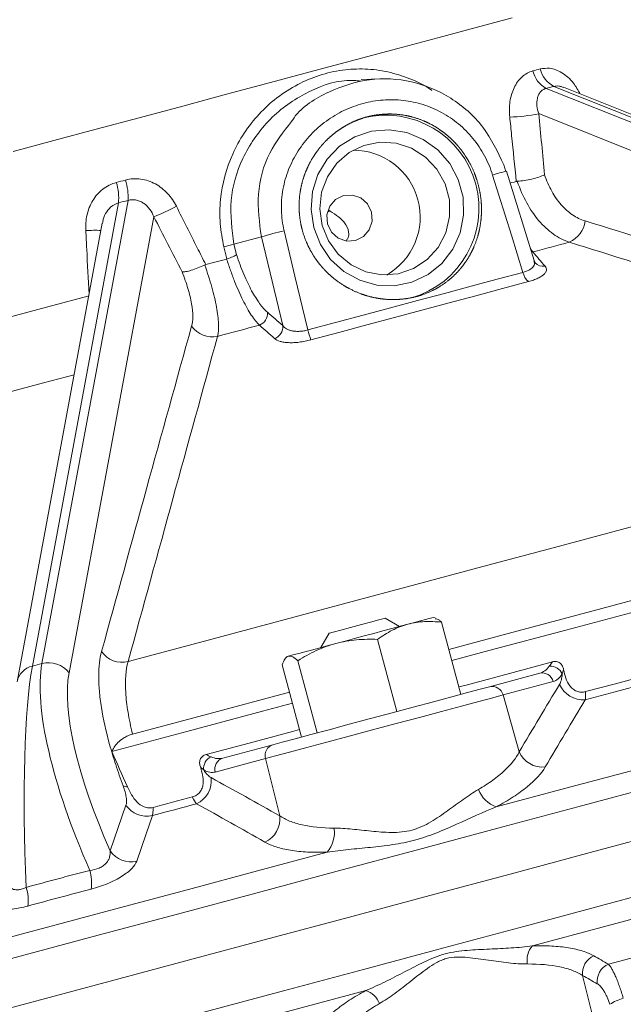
# Model space of a CAD drawing. Header units: millimetres. Extents: x -11 to 389, y -281 to 612.
# Tile 7 of 18: x 195 to 247, y 33 to 118. Entities that reach past the tile are written whole.
import ezdxf

# ---------------------------------------------------------------- set-up
doc = ezdxf.new("R2010")
doc.units = ezdxf.units.MM

msp = doc.modelspace()

# ---------------------------------------------------------------- linework, layer by layer
at = {"color": 7, "linetype": 'Continuous', "lineweight": 15}
for p, q in [((226.114, 112.954), (224.364, 112.912)), ((240.252, 112.135), (296.866, 89.495)), ((297.527, 89.672), (240.913, 112.312)), ((298.229, 89.642), (241.739, 112.233)), ((295.37, 87.671), (239.62, 109.967)), ((236.804, 105.01), (236.62, 105.57)), ((239.221, 97.343), (236.839, 105.021)), ((196.975, 62.729), (204.366, 102.52)), ((203.542, 102.299), (196.151, 62.508)), ((221.486, 101.526), (221.707, 101.585)), ((206.574, 101.112), (199.296, 61.928)), ((202.15, 100.55), (194.836, 61.171)), ((213.455, 98.763), (215.809, 99.377)), ((217.64, 91.757), (215.809, 99.377)), ((212.835, 97.484), (212.584, 98.53)), ((213.455, 98.763), (213.672, 97.855)), ((227.669, 65.917), (226.445, 66.625)), ((230.737, 66.648), (230.567, 66.694)), ((231.28, 66.284), (232.941, 60.083)), ((221.615, 65.33), (220.908, 64.106)), ((225.781, 64.81), (227.443, 58.61)), ((196.975, 62.729), (196.151, 62.508)), ((217.598, 62.618), (219.259, 56.417)), ((218.01, 63.329), (217.905, 63.224)), ((218.94, 62.977), (220.602, 56.777)), ((235.393, 60.74), (239.702, 61.895)), ((240.864, 61.189), (236.555, 60.034)), ((236.555, 60.034), (237.948, 55.156)), ((212.501, 54.606), (216.807, 55.76)), ((216.154, 54.568), (211.848, 53.414)), ((216.154, 54.568), (217.386, 49.647)), ((202.832, 46.637), (204.184, 50.552)), ((243.387, 35.933), (244.479, 31.572))]:
    msp.add_line(p, q, dxfattribs=at)
at = {"color": 8, "linetype": 'Continuous', "lineweight": 15}
for p in [(238.895, 98.394), (238.992, 98.074)]:
    msp.add_line(p, (239.113, 98.086), dxfattribs=at)
at = {"color": 7, "linetype": 'Continuous', "lineweight": 15, "flags": 128}
for points in [[(194.505, 106.724), (198.004, 107.662), (201.615, 108.629), (205.308, 109.619), (209.055, 110.623), (212.824, 111.633), (216.586, 112.641), (220.31, 113.639), (223.966, 114.618), (227.524, 115.572), (230.957, 116.492), (234.236, 117.37), (237.335, 118.201)], [(220.303, 100.178), (220.875, 98.727), (221.757, 97.446), (222.902, 96.403), (224.248, 95.655), (225.722, 95.242), (227.246, 95.187), (228.736, 95.493), (230.113, 96.142), (231.302, 97.1), (232.24, 98.316), (232.875, 99.724), (233.173, 101.247), (233.119, 102.805), (232.715, 104.312), (231.984, 105.688), (230.963, 106.858), (229.709, 107.759), (228.29, 108.343), (226.78, 108.579), (225.263, 108.453), (223.82, 107.972), (222.528, 107.163), (221.457, 106.068), (220.666, 104.747), (220.196, 103.272), (220.073, 101.721), (220.303, 100.178)], [(221.03, 100.373), (221.568, 99.044), (222.41, 97.89), (223.504, 96.982), (224.78, 96.378), (226.16, 96.116), (227.556, 96.212), (228.88, 96.66), (230.05, 97.432), (230.991, 98.479), (231.645, 99.737), (231.97, 101.125), (231.947, 102.556), (231.576, 103.941), (230.88, 105.192), (229.905, 106.232), (228.71, 106.994), (227.371, 107.43), (225.972, 107.514), (224.601, 107.24), (223.344, 106.625), (222.28, 105.708), (221.477, 104.546), (220.983, 103.213), (220.831, 101.792), (221.03, 100.373)], [(238.264, 96.336), (237.268, 99.535), (235.661, 104.697)], [(237.694, 104.145), (237.502, 104.093), (237.31, 104.042), (237.16, 104.001)], [(221.494, 100.497), (221.836, 99.797), (222.412, 99.279), (223.135, 99.024), (223.895, 99.07), (224.577, 99.41), (225.075, 99.993), (225.316, 100.729), (225.261, 101.507), (224.92, 102.208), (224.343, 102.725), (223.62, 102.98), (222.86, 102.934), (222.179, 102.594), (221.68, 102.011), (221.439, 101.275), (221.494, 100.497)], [(217.762, 99.901), (218.692, 96.013), (219.798, 91.389)], [(239.113, 98.086), (239.511, 98.193), (239.908, 98.299), (240.303, 98.405), (240.695, 98.51), (241.086, 98.615), (241.475, 98.719), (241.861, 98.823), (242.245, 98.926)], [(212.829, 97.482), (212.605, 97.422), (212.38, 97.362), (212.155, 97.302), (211.931, 97.241), (211.706, 97.181), (211.482, 97.121), (211.258, 97.061), (211.034, 97.001)], [(219.798, 91.389), (222.173, 92.025), (224.538, 92.659), (226.888, 93.288), (229.22, 93.913), (231.528, 94.532), (233.808, 95.142), (236.054, 95.744), (238.264, 96.336)], [(238.731, 95.538), (236.497, 94.939), (234.225, 94.33), (231.919, 93.713), (229.585, 93.087), (227.227, 92.455), (224.85, 91.818), (222.458, 91.177), (220.056, 90.534)], [(201.029, 94.32), (197.806, 93.457), (194.702, 92.625), (191.737, 91.83), (188.93, 91.078), (186.302, 90.374), (183.868, 89.722), (181.646, 89.127), (179.651, 88.592)], [(212.05, 90.835), (212.497, 90.955), (212.945, 91.075), (213.394, 91.195), (213.843, 91.315), (214.292, 91.436), (214.741, 91.556), (215.191, 91.676), (215.64, 91.797)], [(204.37, 62.901), (210.501, 64.544), (216.676, 66.198), (222.873, 67.859), (229.071, 69.52), (235.252, 71.176), (241.394, 72.821), (247.476, 74.451), (253.479, 76.06), (259.383, 77.642), (265.168, 79.192), (270.816, 80.705), (276.307, 82.176), (281.623, 83.601), (286.747, 84.974)], [(274.441, 75.341), (269.671, 74.063), (263.493, 72.407), (257.19, 70.718), (250.78, 69.001), (244.287, 67.261), (237.731, 65.504), (231.907, 63.944)], [(232.164, 62.984), (235.46, 63.867), (241.942, 65.604), (248.372, 67.327), (254.733, 69.031), (261.003, 70.711), (267.164, 72.362), (273.198, 73.979), (274.698, 74.381)], [(226.445, 66.625), (226.379, 66.607), (225.987, 66.502), (225.297, 66.317), (224.414, 66.081), (223.473, 65.828), (222.616, 65.599), (221.974, 65.427)], [(228.38, 66.108), (227.724, 65.932), (227.008, 65.74), (226.247, 65.536), (225.451, 65.323), (224.636, 65.105), (223.815, 64.885), (223.002, 64.667), (222.21, 64.455)], [(230.567, 66.694), (230.549, 66.689), (230.434, 66.658), (230.213, 66.599), (229.891, 66.513), (229.473, 66.401), (228.967, 66.265), (228.38, 66.108)], [(221.974, 65.427), (221.646, 65.339), (221.615, 65.33)], [(243.641, 60.317), (246.087, 60.972), (248.524, 61.626), (250.952, 62.276), (253.37, 62.924), (255.776, 63.569), (258.17, 64.21), (260.551, 64.848), (262.917, 65.482)], [(222.21, 64.455), (221.455, 64.252), (220.748, 64.063), (220.101, 63.89), (219.527, 63.736), (219.033, 63.603), (218.63, 63.495), (218.323, 63.413), (218.119, 63.358)], [(243.611, 59.625), (246.174, 60.311), (248.729, 60.996), (251.274, 61.678), (253.807, 62.357), (256.328, 63.032), (258.836, 63.704), (261.329, 64.372), (263.806, 65.036)], [(218.119, 63.358), (218.02, 63.332), (218.01, 63.329)], [(232.77, 60.723), (233.38, 60.887), (237.096, 61.882), (240.801, 62.875)], [(235.974, 50.418), (241.948, 52.019), (247.898, 53.613), (253.812, 55.198), (259.679, 56.77), (265.49, 58.327), (271.232, 59.865), (276.895, 61.383), (282.47, 62.877)], [(230.258, 42.8), (237.154, 44.647), (244.033, 46.491), (250.879, 48.325), (257.676, 50.146), (264.407, 51.95), (271.055, 53.731), (277.605, 55.486), (284.041, 57.211), (290.347, 58.901), (296.509, 60.552), (302.511, 62.16)], [(218.225, 60.278), (217.899, 60.19), (211.306, 58.424), (204.759, 56.669)], [(216.807, 55.76), (217.603, 55.973), (218.697, 56.266), (220.053, 56.63), (221.622, 57.05), (223.348, 57.513), (225.171, 58.001), (227.027, 58.498), (228.851, 58.987), (230.577, 59.45), (232.146, 59.87), (233.502, 60.233), (234.597, 60.527), (235.393, 60.74)], [(202.985, 55.165), (209.423, 56.89), (215.909, 58.628), (218.482, 59.318)], [(236.555, 60.034), (235.681, 59.8), (234.479, 59.478), (232.991, 59.079), (231.269, 58.618), (229.373, 58.11), (227.372, 57.574), (225.335, 57.028), (223.333, 56.491), (221.438, 55.984), (219.717, 55.522), (218.229, 55.124), (217.027, 54.802), (216.154, 54.568)], [(211.06, 54.906), (214.764, 55.899), (218.48, 56.894), (219.088, 57.057)], [(206.512, 50.368), (206.932, 50.481), (207.352, 50.594), (207.773, 50.706), (208.194, 50.819), (208.615, 50.932), (209.036, 51.045), (209.457, 51.158), (209.879, 51.271)], [(239.074, 38.473), (245.075, 40.081), (251.052, 41.682), (256.992, 43.274), (262.886, 44.853), (268.722, 46.417), (274.489, 47.962), (280.176, 49.486), (285.773, 50.986)], [(206.453, 49.668), (206.926, 49.795), (207.4, 49.922), (207.875, 50.049), (208.35, 50.176), (208.825, 50.304), (209.3, 50.431), (209.775, 50.558), (210.251, 50.686)], [(206.453, 49.668), (205.916, 48.112), (205.104, 45.754)], [(174.97, 34.072), (180.544, 35.566), (186.207, 37.083), (191.949, 38.622), (197.759, 40.178), (203.626, 41.75), (209.54, 43.335), (215.489, 44.929), (221.464, 46.53)], [(245.601, 36.911), (249.686, 38.005), (253.755, 39.095), (257.802, 40.18), (261.825, 41.258), (265.819, 42.328), (269.78, 43.39), (273.705, 44.441), (277.589, 45.482)], [(189.46, 31.868), (196.109, 33.649), (202.839, 35.453), (209.636, 37.274), (216.482, 39.108), (223.362, 40.952), (230.258, 42.8)], [(178.087, 22.131), (183.684, 23.631), (189.371, 25.155), (195.138, 26.7), (200.974, 28.264), (206.868, 29.843), (212.808, 31.435), (218.785, 33.036), (224.785, 34.644)]]:
    msp.add_lwpolyline(points, dxfattribs=at)
at = {"color": 8, "linetype": 'Continuous', "lineweight": 15, "flags": 128}
for points in [[(176.553, 81.323), (178.812, 81.929), (181.327, 82.603), (184.083, 83.341), (187.06, 84.139), (190.239, 84.991), (193.598, 85.891), (197.114, 86.833), (199.733, 87.534)], [(188.447, 35.81), (195.089, 37.589), (201.813, 39.391), (208.603, 41.211), (215.442, 43.043), (222.315, 44.885), (229.204, 46.731), (236.094, 48.577), (242.966, 50.418), (249.806, 52.251), (256.596, 54.07), (263.32, 55.872), (269.962, 57.652), (276.505, 59.405), (282.935, 61.128), (289.235, 62.816), (295.391, 64.465), (301.387, 66.072)], [(231.462, 38.306), (238.35, 40.152), (245.222, 41.993), (252.06, 43.826), (258.849, 45.645), (265.572, 47.446), (272.213, 49.226), (278.756, 50.979), (285.185, 52.701), (291.484, 54.389), (297.639, 56.038), (303.634, 57.645)], [(190.71, 27.387), (197.351, 29.166), (204.074, 30.968), (210.863, 32.787), (217.701, 34.619), (224.573, 36.461), (231.462, 38.306)]]:
    msp.add_lwpolyline(points, dxfattribs=at)
at = {"color": 7, "linetype": 'Continuous', "lineweight": 15}
for centre, radius, start, end in [((241.33, 114.124), 2.262, 192.44488, 241.55181), ((241.947, 114.313), 2.252, 193.01417, 242.66487), ((237.06, 121.253), 11.573, 270.32745, 282.77962), ((226.483, 101.834), 8.001, 286.1051, 103.89489), ((223.693, 101.087), 5.749, 299.97316, 90.02683), ((198.889, 102.696), 4.67, 355.12795, 16.90815), ((199.346, 102.77), 5.026, 357.14175, 17.2966), ((200.709, 116.263), 16.247, 291.16059, 298.70454), ((241.321, 101.027), 2.296, 293.729, 353.17605), ((223.123, 75.99), 24.504, 102.63831, 107.36706), ((209.923, 110.201), 11.971, 282.84606, 287.16043), ((239.663, 96.62), 1.428, 191.47307, 229.27675), ((215.26, 92.8), 1.073, 290.78203, 5.59898), ((211.594, 92.95), 2.164, 215.15248, 282.14905), ((216.572, 91.654), 1.073, 290.38964, 5.54263), ((230.153, 94.049), 10.692, 194.41121, 199.1965), ((203.86, 65.005), 2.165, 215.22315, 283.62207), ((197.546, 60.619), 2.186, 36.79685, 105.1342), ((239.923, 60.95), 0.97, 14.23242, 103.20265), ((240.633, 61.411), 1.088, 22.97072, 95.51345), ((243.412, 61.789), 2.174, 202.86911, 275.2412), ((235.614, 59.796), 0.97, 14.23054, 103.20437), ((217.088, 54.831), 0.97, 106.7943, 195.76631), ((239.95, 56.009), 2.176, 203.06631, 276.08348), ((211.937, 53.722), 1.087, 114.48389, 187.03177), ((212.782, 53.678), 0.97, 106.79394, 195.76606), ((209.341, 52.66), 2.173, 294.75589, 7.13341), ((204.393, 53.238), 1.099, 245.30999, 266.21299), ((236.807, 52.805), 2.528, 200.56581, 250.75176), ((205.962, 51.761), 2.15, 214.22732, 283.19813), ((215.226, 49.384), 2.176, 293.91404, 6.93622), ((219.549, 48.18), 2.528, 319.2378, 9.4338), ((204.609, 47.846), 2.15, 214.22926, 283.29737), ((197.311, 43.877), 3.928, 352.35612, 16.06562), ((191.868, 42.352), 3.93, 353.37325, 16.99829), ((240.51, 37.234), 1.896, 139.21874, 189.41993), ((245.007, 36.13), 1.632, 113.88933, 186.92968), ((246.266, 35.421), 1.632, 114.05648, 186.96606), ((224.161, 32.854), 1.896, 20.58018, 70.78171), ((248.055, 29.739), 4.395, 105.54363, 122.16341)]:
    msp.add_arc(centre, radius, start, end, dxfattribs=at)
at = {"color": 8, "linetype": 'Continuous', "lineweight": 15}
for centre, radius, start, end in [((239.961, 91.39), 13.984, 102.90188, 107.91006), ((201.478, 84.19), 15.757, 87.97144, 92.70782), ((239.992, 97.75), 0.898, 220.72225, 280.67683), ((196.532, 60.818), 1.733, 102.70168, 168.2519)]:
    msp.add_arc(centre, radius, start, end, dxfattribs=at)
at = {"color": 7, "linetype": 'Continuous', "lineweight": 15}
for centre, major_axis, ratio, start_param, end_param in [((208.102, 125.213), (46.967, -2.714), 0.332624, 5.485405, 5.504876), ((208.265, 110.802), (-20.322, 203.977), 0.151832, 4.667423, 4.693169), ((208.194, 125.238), (41.812, 17.261), 0.448581, 4.419649, 4.43912), ((216.459, 112.997), (-94.128, 184.243), 0.06871, 1.600222, 1.625968), ((209.951, 43.687), (-11.364, 21.745), 0.303133, 0.368718, 1.355654), ((198.797, 40.699), (-1.454, 24.449), 0.123365, 0.46164, 1.448577), ((211.621, 44.589), (-10.867, 19.799), 0.308713, 0.360874, 1.300795)]:
    msp.add_ellipse(centre, major_axis=major_axis, ratio=ratio, start_param=start_param, end_param=end_param, dxfattribs=at)
at = {"color": 8, "linetype": 'Continuous', "lineweight": 15}
for points, knots in [([(212.584, 98.53), (212.459, 99.19), (212.205, 100.53), (212.264, 103.254), (212.973, 105.933), (214.293, 108.329), (215.576, 109.964), (217.129, 111.384), (218.877, 112.507), (220.783, 113.311), (222.741, 113.758), (224.734, 113.854), (226.686, 113.612), (228.569, 112.996), (229.831, 112.431), (230.407, 111.994), (230.442, 111.967)], [0, 0, 0, 0, 0.069425, 0.140824, 0.280341, 0.350749, 0.423097, 0.494753, 0.5686, 0.639045, 0.711705, 0.781001, 0.852347, 0.922804, 0.995255, 1, 1, 1, 1]), ([(239.753, 113.806), (240.019, 113.847), (240.633, 113.94), (241.649, 113.533), (242.575, 112.736), (242.994, 111.984), (243.174, 111.659)], [0, 0, 0, 0, 0.207543, 0.477299, 0.774286, 1, 1, 1, 1]), ([(241.733, 112.216), (241.649, 112.254), (241.521, 112.313), (241.239, 112.361), (241.055, 112.333), (240.913, 112.312)], [0, 0, 0, 0, 0.2953934, 0.4563886, 1, 1, 1, 1]), ([(215.809, 99.377), (215.645, 100.598), (215.317, 103.038), (216.278, 106.589), (217.708, 108.418), (218.385, 109.284)], [0, 0, 0, 0, 0.344968, 0.689722, 1, 1, 1, 1]), ([(203.542, 102.299), (203.372, 102.237), (203.175, 102.166), (202.828, 101.915), (202.498, 101.545), (202.235, 101.011), (202.19, 100.662), (202.175, 100.546)], [0, 0, 0, 0, 0.232417, 0.2675237, 0.5455809, 0.849941, 1, 1, 1, 1]), ([(201.021, 94.47), (200.953, 95.751), (200.857, 97.57), (200.762, 99.39), (200.734, 99.929)], [0, 0, 0, 0, 0.703851, 1, 1, 1, 1]), ([(238.264, 96.336), (238.424, 96.386), (238.786, 96.499), (239.145, 96.787), (239.294, 97.085), (239.219, 97.269), (239.193, 97.333)], [0, 0, 0, 0, 0.229149, 0.516731, 0.834628, 1, 1, 1, 1]), ([(194.126, 44.089), (194.125, 43.997), (194.122, 43.755), (194.276, 43.466), (194.585, 43.29), (194.894, 43.285), (195.2, 43.336), (195.417, 43.406), (195.596, 43.488), (195.626, 43.501)], [0, 0, 0, 0, 0.147315, 0.386242, 0.593803, 0.75633, 0.795066, 0.966138, 1, 1, 1, 1])]:
    msp.add_open_spline(points, degree=3, knots=knots, dxfattribs=at)
at = {"color": 7, "linetype": 'Continuous', "lineweight": 15}
for points, knots in [([(237.126, 109.68), (237.103, 109.902), (237.093, 110.125), (237.099, 110.562), (237.116, 110.778), (237.178, 111.202), (237.223, 111.412), (237.341, 111.813), (237.414, 112.004), (237.588, 112.368), (237.691, 112.541), (237.918, 112.853), (238.044, 112.995), (238.321, 113.245), (238.471, 113.353), (238.784, 113.525), (238.948, 113.591), (239.121, 113.637)], [0, 0, 0, 0, 0.125, 0.125, 0.25, 0.25, 0.375, 0.375, 0.5, 0.5, 0.625, 0.625, 0.75, 0.75, 0.875, 0.875, 1, 1, 1, 1]), ([(224.36, 112.772), (223.955, 112.801), (222.307, 112.919), (220.041, 112.017), (217.84, 110.663), (215.89, 108.924), (214.065, 106.239), (212.946, 102.514), (213.285, 100.014), (213.455, 98.763)], [0, 0, 0, 0, 0.0618878, 0.2519891, 0.3473226, 0.4455245, 0.6336712, 0.8168075, 1, 1, 1, 1]), ([(218.385, 109.284), (218.459, 109.396), (219.221, 110.546), (221.559, 111.958), (225.043, 113.103), (228.758, 112.899), (232.157, 111.465), (235.012, 108.967), (236.089, 106.693), (236.626, 105.56)], [0, 0, 0, 0, 0.0177018, 0.1819814, 0.3459871, 0.5090975, 0.6726964, 0.8370283, 1, 1, 1, 1]), ([(240.252, 112.135), (240.154, 112.11), (240.063, 112.071), (239.899, 111.968), (239.824, 111.903), (239.697, 111.754), (239.644, 111.671), (239.558, 111.49), (239.524, 111.391), (239.455, 111.085), (239.447, 110.864), (239.491, 110.418), (239.543, 110.191), (239.62, 109.967)], [0, 0, 0, 0, 0.125, 0.125, 0.25, 0.25, 0.375, 0.375, 0.5, 0.5, 0.75, 0.75, 1, 1, 1, 1]), ([(235.661, 104.697), (235.571, 104.985), (235.467, 105.269), (235.234, 105.821), (235.106, 106.09), (234.684, 106.873), (234.354, 107.367), (233.596, 108.292), (233.181, 108.709), (232.506, 109.268), (232.273, 109.443), (231.788, 109.771), (231.536, 109.925), (230.767, 110.343), (230.236, 110.568), (229.135, 110.916), (228.56, 111.038), (227.414, 111.169), (226.838, 111.18), (225.969, 111.115), (225.678, 111.079), (225.104, 110.981), (224.82, 110.919), (223.979, 110.693), (223.432, 110.491), (222.367, 109.982), (221.861, 109.679), (221.149, 109.16), (220.919, 108.976), (220.475, 108.585), (220.26, 108.378), (219.647, 107.728), (219.283, 107.261), (218.804, 106.512), (218.656, 106.254), (218.383, 105.721), (218.259, 105.447), (217.931, 104.616), (217.768, 104.046), (217.61, 103.164), (217.572, 102.864), (217.527, 102.266), (217.52, 101.969), (217.545, 101.078), (217.621, 100.487), (217.762, 99.901)], [0, 0, 0, 0, 0.03125, 0.03125, 0.0625, 0.0625, 0.125, 0.125, 0.1875, 0.1875, 0.21875, 0.21875, 0.25, 0.25, 0.3125, 0.3125, 0.375, 0.375, 0.4375, 0.4375, 0.46875, 0.46875, 0.5, 0.5, 0.5625, 0.5625, 0.625, 0.625, 0.65625, 0.65625, 0.6875, 0.6875, 0.75, 0.75, 0.78125, 0.78125, 0.8125, 0.8125, 0.875, 0.875, 0.90625, 0.90625, 0.9375, 0.9375, 1, 1, 1, 1]), ([(223.571, 109.227), (224.535, 109.605), (225.026, 109.742), (225.777, 109.872), (226.03, 109.903), (226.539, 109.939), (226.797, 109.944), (227.561, 109.92), (228.063, 109.853), (229.052, 109.618), (229.542, 109.447), (230.466, 109.018), (230.906, 108.758), (231.533, 108.299), (231.736, 108.135), (232.122, 107.79), (232.49, 107.428), (232.823, 107.031), (233.139, 106.617), (233.289, 106.399), (233.706, 105.73), (233.939, 105.263), (234.319, 104.289), (234.465, 103.776), (234.658, 102.749), (234.707, 102.232), (234.706, 101.451), (234.694, 101.189), (234.645, 100.672), (234.608, 100.417), (234.462, 99.663), (234.318, 99.171), (233.932, 98.218), (233.696, 97.771), (233.279, 97.14), (233.13, 96.936), (232.809, 96.544), (232.638, 96.354), (232.101, 95.819), (231.711, 95.503), (230.865, 94.949), (230.406, 94.712), (229.462, 94.341), (228.972, 94.203), (228.21, 94.069), (227.952, 94.037), (227.438, 94), (226.924, 93.988), (226.409, 94.026), (225.894, 94.089), (225.634, 94.134), (224.87, 94.306), (224.376, 94.468), (223.421, 94.886), (222.956, 95.146), (222.096, 95.74), (221.697, 96.077), (221.146, 96.641), (220.97, 96.84), (220.641, 97.25), (220.488, 97.462), (220.06, 98.117), (219.817, 98.581), (219.422, 99.563), (219.277, 100.065), (219.133, 100.834), (219.098, 101.093), (219.053, 101.617), (219.044, 101.882), (219.055, 102.668), (219.114, 103.185), (219.279, 103.952), (219.347, 104.207), (219.507, 104.708), (219.599, 104.952), (219.909, 105.668), (220.161, 106.123), (220.607, 106.77), (220.766, 106.978), (221.102, 107.375), (221.454, 107.753), (221.842, 108.094), (222.246, 108.417), (222.459, 108.569), (223.112, 108.991), (223.571, 109.227), (224.535, 109.605)], [-0.03125, -0.03125, 0, 0, 0.03125, 0.03125, 0.046875, 0.046875, 0.0625, 0.0625, 0.09375, 0.09375, 0.125, 0.125, 0.15625, 0.15625, 0.171875, 0.171875, 0.1875, 0.203125, 0.203125, 0.21875, 0.21875, 0.25, 0.25, 0.28125, 0.28125, 0.3125, 0.3125, 0.328125, 0.328125, 0.34375, 0.34375, 0.375, 0.375, 0.40625, 0.40625, 0.421875, 0.421875, 0.4375, 0.4375, 0.46875, 0.46875, 0.5, 0.5, 0.53125, 0.53125, 0.546875, 0.546875, 0.5625, 0.578125, 0.578125, 0.59375, 0.59375, 0.625, 0.625, 0.65625, 0.65625, 0.6875, 0.6875, 0.703125, 0.703125, 0.71875, 0.71875, 0.75, 0.75, 0.78125, 0.78125, 0.796875, 0.796875, 0.8125, 0.8125, 0.84375, 0.84375, 0.859375, 0.859375, 0.875, 0.875, 0.90625, 0.90625, 0.921875, 0.921875, 0.9375, 0.953125, 0.953125, 0.96875, 0.96875, 1, 1, 1.03125, 1.03125]), ([(237.694, 104.145), (237.562, 105.459), (237.428, 106.772), (237.292, 108.085), (237.237, 108.617), (237.182, 109.148), (237.126, 109.68)], [0, 0, 0, 0, 0.004000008, 0.004000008, 0.004000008, 0.00561994, 0.00561994, 0.00561994, 0.00561994]), ([(200.734, 99.929), (200.722, 100.154), (200.725, 100.38), (200.761, 100.825), (200.794, 101.045), (200.892, 101.48), (200.958, 101.695), (201.12, 102.107), (201.217, 102.305), (201.443, 102.683), (201.574, 102.864), (201.862, 103.192), (202.02, 103.342), (202.366, 103.611), (202.552, 103.728), (202.941, 103.921), (203.144, 103.998), (203.357, 104.054)], [0, 0, 0, 0, 0.125, 0.125, 0.25, 0.25, 0.375, 0.375, 0.5, 0.5, 0.625, 0.625, 0.75, 0.75, 0.875, 0.875, 1, 1, 1, 1]), ([(204.145, 104.265), (204.359, 104.323), (204.576, 104.359), (205.015, 104.387), (205.239, 104.379), (205.675, 104.319), (205.889, 104.269), (206.308, 104.129), (206.514, 104.039), (206.904, 103.825), (207.088, 103.703), (207.436, 103.429), (207.601, 103.276), (208.059, 102.784), (208.31, 102.416), (208.512, 102.013)], [0, 0, 0, 0, 0.125, 0.125, 0.25, 0.25, 0.375, 0.375, 0.5, 0.5, 0.625, 0.625, 0.75, 0.75, 1, 1, 1, 1]), ([(237.778, 104.158), (237.971, 104.17), (238.175, 104.192), (238.601, 104.256), (238.813, 104.297), (239.234, 104.397), (239.434, 104.453), (239.806, 104.578), (239.975, 104.646), (240.117, 104.715)], [0, 0, 0, 0, 0.25, 0.25, 0.5, 0.5, 0.75, 0.75, 1, 1, 1, 1]), ([(242.245, 98.926), (241.769, 99.083), (241.313, 99.317), (240.656, 99.781), (240.442, 99.955), (240.024, 100.341), (239.824, 100.55), (239.25, 101.224), (238.9, 101.736), (238.273, 102.88), (238.004, 103.497), (237.778, 104.158)], [0, 0, 0, 0, 0.25, 0.25, 0.375, 0.375, 0.5, 0.5, 0.75, 0.75, 1, 1, 1, 1]), ([(240.117, 104.715), (240.286, 104.211), (240.491, 103.74), (240.972, 102.872), (241.242, 102.485), (241.84, 101.806), (242.171, 101.512), (242.861, 101.048), (243.222, 100.872), (243.601, 100.755)], [0, 0, 0, 0, 0.25, 0.25, 0.5, 0.5, 0.75, 0.75, 1, 1, 1, 1]), ([(206.574, 101.112), (206.488, 101.334), (206.379, 101.543), (206.103, 101.929), (205.938, 102.102), (205.651, 102.312), (205.547, 102.374), (205.329, 102.475), (205.215, 102.514), (204.977, 102.566), (204.853, 102.578), (204.609, 102.571), (204.487, 102.553), (204.366, 102.52)], [0, 0, 0, 0, 0.25, 0.25, 0.5, 0.5, 0.625, 0.625, 0.75, 0.75, 0.875, 0.875, 1, 1, 1, 1]), ([(208.512, 102.013), (209.109, 100.824), (209.707, 99.634), (210.306, 98.445), (210.548, 97.964), (210.791, 97.482), (211.034, 97.001)], [0, 0, 0, 0, 0.004000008, 0.004000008, 0.004000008, 0.00561994, 0.00561994, 0.00561994, 0.00561994]), ([(221.56, 101.701), (221.588, 101.684), (221.642, 101.653), (221.685, 101.607), (221.707, 101.585)], [0, 0, 0, 0, 0.515255, 1, 1, 1, 1]), ([(221.707, 101.585), (221.964, 101.43), (222.552, 101.077), (223.128, 100.419), (223.351, 99.785), (223.297, 99.313), (223.13, 99.118), (223.075, 99.053)], [0, 0, 0, 0, 0.2242359, 0.5117791, 0.8082993, 0.9363497, 1, 1, 1, 1]), ([(243.601, 100.755), (251.029, 98.451), (258.453, 96.129), (273.301, 91.477), (280.725, 89.147), (288.148, 86.815)], [0, 0, 0, 0, 0.5, 0.5, 1, 1, 1, 1]), ([(286.747, 84.974), (279.328, 87.307), (271.909, 89.638), (257.074, 94.293), (249.657, 96.617), (242.245, 98.926)], [0, 0, 0, 0, 0.5, 0.5, 1, 1, 1, 1]), ([(215.64, 91.797), (215.414, 92.018), (215.183, 92.308), (214.827, 92.845), (214.707, 93.042), (214.465, 93.47), (214.343, 93.7), (213.982, 94.428), (213.744, 94.968), (213.392, 95.861), (213.275, 96.173), (213.048, 96.813), (212.938, 97.143), (212.829, 97.482)], [0, 0, 0, 0, 0.25, 0.25, 0.375, 0.375, 0.5, 0.5, 0.75, 0.75, 0.875, 0.875, 1, 1, 1, 1]), ([(212.835, 97.484), (213.035, 97.543), (213.223, 97.61), (213.446, 97.709), (213.51, 97.741), (213.611, 97.801), (213.65, 97.83), (213.672, 97.855)], [0, 0, 0, 0, 0.5, 0.5, 0.75, 0.75, 1, 1, 1, 1]), ([(213.672, 97.855), (213.772, 97.557), (213.875, 97.267), (214.086, 96.705), (214.194, 96.432), (214.523, 95.652), (214.747, 95.182), (215.089, 94.549), (215.204, 94.349), (215.435, 93.979), (215.549, 93.809), (215.888, 93.345), (216.11, 93.095), (216.328, 92.905)], [0, 0, 0, 0, 0.125, 0.125, 0.25, 0.25, 0.5, 0.5, 0.625, 0.625, 0.75, 0.75, 1, 1, 1, 1]), ([(239.113, 98.086), (239.287, 97.884), (239.461, 97.681), (239.635, 97.478), (239.81, 97.275), (239.984, 97.071), (240.159, 96.867)], [0, 0, 0, 0, 0.002, 0.002, 0.002, 0.004000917, 0.004000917, 0.004000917, 0.004000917]), ([(239.312, 97.164), (239.311, 97.164), (239.303, 97.173), (239.264, 97.262), (239.227, 97.345)], [0, 0, 0, 0, 0.065154, 1, 1, 1, 1]), ([(210.942, 96.967), (210.744, 96.874), (210.547, 96.789), (210.155, 96.634), (209.97, 96.569), (209.623, 96.463), (209.468, 96.424), (209.2, 96.378), (209.09, 96.371), (209.009, 96.38)], [0, 0, 0, 0, 0.25, 0.25, 0.5, 0.5, 0.75, 0.75, 1, 1, 1, 1]), ([(210.942, 96.967), (211.18, 96.31), (211.386, 95.676), (211.73, 94.456), (211.864, 93.885), (212.007, 93.096), (212.045, 92.844), (212.102, 92.361), (212.12, 92.134), (212.142, 91.5), (212.117, 91.137), (212.05, 90.835)], [0, 0, 0, 0, 0.25, 0.25, 0.5, 0.5, 0.625, 0.625, 0.75, 0.75, 1, 1, 1, 1]), ([(240.159, 96.867), (240.249, 96.761), (240.29, 96.649), (240.27, 96.472), (240.25, 96.412), (240.183, 96.293), (240.135, 96.233), (240.012, 96.113), (239.936, 96.053), (239.759, 95.938), (239.658, 95.882), (239.43, 95.774), (239.303, 95.721), (239.031, 95.624), (238.886, 95.579), (238.731, 95.538)], [0, 0, 0, 0, 0.25, 0.25, 0.375, 0.375, 0.5, 0.5, 0.625, 0.625, 0.75, 0.75, 0.875, 0.875, 1, 1, 1, 1]), ([(209.825, 91.704), (209.891, 91.941), (209.923, 92.222), (209.919, 92.871), (209.883, 93.243), (209.743, 94.045), (209.64, 94.476), (209.369, 95.4), (209.203, 95.883), (209.009, 96.38)], [0, 0, 0, 0, 0.25, 0.25, 0.5, 0.5, 0.75, 0.75, 1, 1, 1, 1]), ([(202.092, 63.756), (203.376, 68.421), (204.661, 73.085), (207.236, 82.405), (208.525, 87.062), (209.825, 91.704)], [0, 0, 0, 0, 0.5, 0.5, 1, 1, 1, 1]), ([(216.946, 90.647), (216.728, 90.839), (216.51, 91.031), (216.293, 91.223), (216.075, 91.415), (215.858, 91.606), (215.64, 91.797)], [0, 0, 0, 0, 0.002, 0.002, 0.002, 0.004000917, 0.004000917, 0.004000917, 0.004000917]), ([(217.64, 91.757), (217.723, 91.652), (217.833, 91.559), (218.041, 91.445), (218.118, 91.41), (218.284, 91.352), (218.372, 91.328), (218.563, 91.291), (218.666, 91.278), (218.877, 91.265), (218.987, 91.264), (219.215, 91.277), (219.333, 91.29), (219.565, 91.329), (219.682, 91.356), (219.798, 91.389)], [0, 0, 0, 0, 0.25, 0.25, 0.375, 0.375, 0.5, 0.5, 0.625, 0.625, 0.75, 0.75, 0.875, 0.875, 1, 1, 1, 1]), ([(212.05, 90.835), (210.77, 86.197), (209.49, 81.543), (206.93, 72.227), (205.65, 67.565), (204.37, 62.901)], [0, 0, 0, 0, 0.5, 0.5, 1, 1, 1, 1]), ([(220.056, 90.534), (219.888, 90.489), (219.721, 90.45), (219.388, 90.385), (219.22, 90.358), (218.893, 90.317), (218.735, 90.304), (218.429, 90.29), (218.281, 90.29), (218.003, 90.302), (217.874, 90.314), (217.632, 90.351), (217.52, 90.376), (217.218, 90.466), (217.059, 90.547), (216.946, 90.647)], [0, 0, 0, 0, 0.125, 0.125, 0.25, 0.25, 0.375, 0.375, 0.5, 0.5, 0.625, 0.625, 0.75, 0.75, 1, 1, 1, 1]), ([(225.781, 64.81), (226.185, 65.102), (226.6, 65.365), (227.464, 65.805), (227.912, 65.982), (228.38, 66.108)], [0, 0, 0, 0, 0.5, 0.5, 1, 1, 1, 1]), ([(228.38, 66.108), (228.614, 66.17), (228.852, 66.22), (229.329, 66.293), (229.569, 66.317), (230.295, 66.354), (230.786, 66.334), (231.28, 66.284)], [0, 0, 0, 0, 0.25, 0.25, 0.5, 0.5, 1, 1, 1, 1]), ([(231.28, 66.284), (231.215, 66.343), (231.006, 66.533), (230.835, 66.558), (230.717, 66.575)], [0, 0, 0, 0, 0.313493, 1, 1, 1, 1]), ([(218.94, 62.977), (219.454, 63.299), (219.98, 63.591), (221.067, 64.091), (221.628, 64.299), (222.21, 64.455)], [0, 0, 0, 0, 0.5, 0.5, 1, 1, 1, 1]), ([(222.21, 64.455), (222.501, 64.533), (222.796, 64.597), (223.387, 64.701), (223.683, 64.739), (224.577, 64.822), (225.177, 64.832), (225.781, 64.81)], [0, 0, 0, 0, 0.25, 0.25, 0.5, 0.5, 1, 1, 1, 1]), ([(203.934, 52.239), (203.708, 52.853), (203.499, 53.456), (203.115, 54.64), (202.939, 55.224), (202.473, 56.915), (202.239, 57.972), (202.041, 59.204), (202.006, 59.447), (201.947, 59.922), (201.922, 60.155), (201.863, 60.834), (201.844, 61.261), (201.847, 62.463), (201.928, 63.162), (202.092, 63.756)], [0, 0, 0, 0, 0.125, 0.125, 0.25, 0.25, 0.5, 0.5, 0.5625, 0.5625, 0.625, 0.625, 0.75, 0.75, 1, 1, 1, 1]), ([(204.37, 62.901), (204.163, 62.18), (204.095, 61.291), (204.177, 59.974), (204.202, 59.699), (204.27, 59.131), (204.312, 58.84), (204.462, 57.946), (204.595, 57.322), (204.759, 56.669)], [0, 0, 0, 0, 0.5, 0.5, 0.625, 0.625, 0.75, 0.75, 1, 1, 1, 1]), ([(218.119, 63.358), (218.005, 63.328), (217.904, 63.243), (217.733, 62.986), (217.661, 62.816), (217.598, 62.618)], [0, 0, 0, 0, 0.5, 0.5, 1, 1, 1, 1]), ([(218.94, 62.977), (218.785, 63.118), (218.635, 63.231), (218.359, 63.366), (218.232, 63.389), (218.119, 63.358)], [0, 0, 0, 0, 0.5, 0.5, 1, 1, 1, 1]), ([(241.753, 62.2), (241.731, 62.306), (241.698, 62.409), (241.599, 62.604), (241.532, 62.695), (241.358, 62.835), (241.251, 62.882), (241.025, 62.916), (240.911, 62.904), (240.801, 62.875)], [0, 0, 0, 0, 0.25, 0.25, 0.5, 0.5, 0.75, 0.75, 1, 1, 1, 1]), ([(239.702, 61.895), (239.859, 61.937), (240.007, 62.008), (240.282, 62.207), (240.411, 62.336), (240.528, 62.493)], [0, 0, 0, 0, 0.5, 0.5, 1, 1, 1, 1]), ([(241.409, 60.944), (241.47, 61.045), (241.521, 61.171), (241.597, 61.469), (241.622, 61.64), (241.634, 61.835)], [0, 0, 0, 0, 0.5, 0.5, 1, 1, 1, 1]), ([(241.753, 62.2), (241.802, 61.959), (241.859, 61.721), (242.022, 61.254), (242.128, 61.025), (242.357, 60.721), (242.444, 60.629), (242.643, 60.47), (242.756, 60.403), (242.996, 60.308), (243.126, 60.281), (243.384, 60.268), (243.515, 60.284), (243.641, 60.317)], [0, 0, 0, 0, 0.25, 0.25, 0.5, 0.5, 0.625, 0.625, 0.75, 0.75, 0.875, 0.875, 1, 1, 1, 1]), ([(243.641, 60.317), (243.646, 60.175), (243.647, 60.045), (243.637, 59.813), (243.626, 59.712), (243.611, 59.625)], [0, 0, 0, 0, 0.5, 0.5, 1, 1, 1, 1]), ([(204.759, 56.669), (204.622, 56.633), (204.487, 56.584), (204.232, 56.471), (204.113, 56.408), (203.795, 56.212), (203.627, 56.072), (203.354, 55.803), (203.247, 55.669), (203.082, 55.41), (203.023, 55.286), (202.985, 55.165)], [0, 0, 0, 0, 0.125, 0.125, 0.25, 0.25, 0.5, 0.5, 0.75, 0.75, 1, 1, 1, 1]), ([(234.44, 51.917), (234.888, 52.177), (235.297, 52.442), (235.855, 52.846), (236.032, 52.981), (236.368, 53.254), (236.527, 53.393), (237.267, 54.079), (237.689, 54.62), (237.948, 55.156)], [0, 0, 0, 0, 0.25, 0.25, 0.375, 0.375, 0.5, 0.5, 1, 1, 1, 1]), ([(211.06, 54.906), (210.95, 54.876), (210.844, 54.828), (210.667, 54.688), (210.598, 54.594), (210.517, 54.384), (210.504, 54.271), (210.516, 54.053), (210.539, 53.948), (210.573, 53.845)], [0, 0, 0, 0, 0.25, 0.25, 0.5, 0.5, 0.75, 0.75, 1, 1, 1, 1]), ([(211.487, 54.711), (211.667, 54.634), (211.841, 54.587), (212.18, 54.552), (212.344, 54.564), (212.501, 54.606)], [0, 0, 0, 0, 0.5, 0.5, 1, 1, 1, 1]), ([(209.879, 51.271), (210.004, 51.304), (210.123, 51.355), (210.343, 51.496), (210.44, 51.583), (210.603, 51.786), (210.666, 51.899), (210.76, 52.139), (210.789, 52.263), (210.82, 52.512), (210.822, 52.639), (210.807, 52.887), (210.791, 53.009), (210.722, 53.373), (210.651, 53.611), (210.573, 53.845)], [0, 0, 0, 0, 0.125, 0.125, 0.25, 0.25, 0.375, 0.375, 0.5, 0.5, 0.625, 0.625, 0.75, 0.75, 1, 1, 1, 1]), ([(210.858, 53.589), (210.964, 53.427), (211.075, 53.289), (211.289, 53.069), (211.394, 52.986), (211.498, 52.929)], [0, 0, 0, 0, 0.5, 0.5, 1, 1, 1, 1]), ([(240.181, 53.845), (239.855, 53.289), (239.34, 52.723), (238.451, 51.996), (238.261, 51.85), (237.86, 51.559), (237.649, 51.415), (236.985, 50.984), (236.501, 50.7), (235.974, 50.418)], [0, 0, 0, 0, 0.5, 0.5, 0.625, 0.625, 0.75, 0.75, 1, 1, 1, 1]), ([(204.184, 50.552), (204.213, 50.634), (204.229, 50.735), (204.235, 50.969), (204.226, 51.099), (204.183, 51.389), (204.148, 51.549), (204.058, 51.882), (204.001, 52.057), (203.934, 52.239)], [0, 0, 0, 0, 0.25, 0.25, 0.5, 0.5, 0.75, 0.75, 1, 1, 1, 1]), ([(204.32, 52.141), (204.423, 51.907), (204.536, 51.679), (204.794, 51.243), (204.942, 51.033), (205.294, 50.668), (205.501, 50.511), (205.859, 50.371), (205.987, 50.34), (206.247, 50.322), (206.382, 50.334), (206.512, 50.368)], [0, 0, 0, 0, 0.25, 0.25, 0.5, 0.5, 0.75, 0.75, 0.875, 0.875, 1, 1, 1, 1]), ([(222.042, 48.595), (222.539, 48.593), (223.056, 48.556), (224.13, 48.455), (224.686, 48.39), (225.812, 48.277), (226.386, 48.226), (227.266, 48.222), (227.565, 48.233), (228.153, 48.297), (228.443, 48.349), (229.014, 48.502), (229.298, 48.603), (229.844, 48.845), (230.105, 48.983), (230.862, 49.425), (231.335, 49.757), (232.261, 50.424), (232.706, 50.756), (233.581, 51.376), (234.01, 51.666), (234.44, 51.917)], [0, 0, 0, 0, 0.125, 0.125, 0.25, 0.25, 0.375, 0.375, 0.4375, 0.4375, 0.5, 0.5, 0.5625, 0.5625, 0.625, 0.625, 0.75, 0.75, 0.875, 0.875, 1, 1, 1, 1]), ([(206.512, 50.368), (206.517, 50.227), (206.515, 50.097), (206.495, 49.862), (206.478, 49.758), (206.453, 49.668)], [0, 0, 0, 0, 0.5, 0.5, 1, 1, 1, 1]), ([(235.974, 50.418), (234.845, 49.973), (233.715, 49.442), (231.975, 48.661), (231.39, 48.405), (230.197, 47.936), (229.585, 47.726), (228.343, 47.393), (227.709, 47.27), (226.44, 47.078), (225.806, 47.008), (224.544, 46.879), (223.915, 46.82), (222.674, 46.69), (222.063, 46.619), (221.464, 46.53)], [0, 0, 0, 0, 0.25, 0.25, 0.375, 0.375, 0.5, 0.5, 0.625, 0.625, 0.75, 0.75, 0.875, 0.875, 1, 1, 1, 1]), ([(217.386, 49.647), (217.633, 49.479), (217.916, 49.331), (218.396, 49.138), (218.566, 49.078), (218.924, 48.968), (219.113, 48.917), (220.099, 48.693), (221.006, 48.599), (222.042, 48.595)], [0, 0, 0, 0, 0.25, 0.25, 0.375, 0.375, 0.5, 0.5, 1, 1, 1, 1]), ([(221.464, 46.53), (220.866, 46.51), (220.306, 46.515), (219.257, 46.569), (218.768, 46.62), (218.087, 46.73), (217.869, 46.773), (217.457, 46.869), (217.263, 46.922), (216.712, 47.098), (216.388, 47.235), (216.108, 47.395)], [0, 0, 0, 0, 0.25, 0.25, 0.5, 0.5, 0.625, 0.625, 0.75, 0.75, 1, 1, 1, 1]), ([(201.086, 44.964), (201.355, 44.986), (201.632, 45.052), (202.005, 45.218), (202.118, 45.282), (202.322, 45.427), (202.412, 45.507), (202.56, 45.672), (202.619, 45.757), (202.716, 45.931), (202.753, 46.021), (202.832, 46.287), (202.845, 46.462), (202.832, 46.637)], [0, 0, 0, 0, 0.25, 0.25, 0.375, 0.375, 0.5, 0.5, 0.625, 0.625, 0.75, 0.75, 1, 1, 1, 1]), ([(205.104, 45.754), (205.036, 45.558), (204.904, 45.351), (204.479, 44.907), (204.2, 44.683), (203.666, 44.346), (203.473, 44.236), (203.063, 44.026), (202.844, 43.925), (202.388, 43.734), (202.156, 43.647), (201.684, 43.488), (201.442, 43.416), (201.204, 43.355)], [0, 0, 0, 0, 0.25, 0.25, 0.5, 0.5, 0.625, 0.625, 0.75, 0.75, 0.875, 0.875, 1, 1, 1, 1]), ([(195.771, 41.899), (195.535, 41.833), (195.305, 41.779), (194.861, 41.691), (194.643, 41.658), (194.24, 41.618), (194.054, 41.61), (193.711, 41.619), (193.558, 41.636), (193.293, 41.693), (193.179, 41.733), (192.995, 41.833), (192.924, 41.893), (192.822, 42.029), (192.79, 42.106), (192.766, 42.272), (192.772, 42.361), (192.796, 42.456)], [0, 0, 0, 0, 0.125, 0.125, 0.25, 0.25, 0.375, 0.375, 0.5, 0.5, 0.625, 0.625, 0.75, 0.75, 0.875, 0.875, 1, 1, 1, 1]), ([(224.785, 34.644), (225.335, 34.871), (225.884, 35.127), (226.988, 35.669), (227.545, 35.956), (228.664, 36.535), (229.226, 36.829), (230.087, 37.24), (230.378, 37.372), (230.974, 37.61), (231.28, 37.716), (232.209, 37.966), (232.852, 38.044), (234.125, 38.144), (234.76, 38.171), (236.02, 38.229), (236.647, 38.259), (237.879, 38.342), (238.483, 38.395), (239.074, 38.473)], [0, 0, 0, 0, 0.125, 0.125, 0.25, 0.25, 0.375, 0.375, 0.4375, 0.4375, 0.5, 0.5, 0.625, 0.625, 0.75, 0.75, 0.875, 0.875, 1, 1, 1, 1]), ([(239.074, 38.473), (239.662, 38.492), (240.213, 38.488), (241.246, 38.434), (241.727, 38.385), (242.398, 38.276), (242.612, 38.234), (243.018, 38.139), (243.209, 38.087), (243.752, 37.914), (244.07, 37.779), (244.346, 37.622)], [0, 0, 0, 0, 0.25, 0.25, 0.5, 0.5, 0.625, 0.625, 0.75, 0.75, 1, 1, 1, 1]), ([(238.64, 36.924), (238.123, 36.921), (237.584, 36.96), (236.468, 37.08), (235.888, 37.163), (234.719, 37.334), (234.125, 37.426), (233.215, 37.509), (232.907, 37.528), (232.286, 37.51), (231.98, 37.473), (231.533, 37.349), (231.385, 37.297), (231.096, 37.174), (230.958, 37.105), (230.555, 36.881), (230.303, 36.713), (229.567, 36.189), (229.102, 35.815), (228.409, 35.268), (228.179, 35.087), (227.724, 34.736), (227.498, 34.565), (226.826, 34.075), (226.383, 33.775), (225.936, 33.52)], [0, 0, 0, 0, 0.125, 0.125, 0.25, 0.25, 0.375, 0.375, 0.4375, 0.4375, 0.5, 0.5, 0.53125, 0.53125, 0.5625, 0.5625, 0.625, 0.625, 0.75, 0.75, 0.8125, 0.8125, 0.875, 0.875, 1, 1, 1, 1]), ([(243.387, 35.933), (243.136, 36.096), (242.848, 36.239), (242.358, 36.425), (242.185, 36.483), (241.82, 36.588), (241.627, 36.635), (240.621, 36.847), (239.696, 36.93), (238.64, 36.924)], [0, 0, 0, 0, 0.25, 0.25, 0.375, 0.375, 0.5, 0.5, 1, 1, 1, 1]), ([(245.601, 36.911), (245.695, 36.81), (245.795, 36.669), (245.953, 36.395), (246.008, 36.292), (246.118, 36.071), (246.173, 35.952), (246.284, 35.697), (246.34, 35.562), (246.452, 35.274), (246.508, 35.121), (246.672, 34.654), (246.777, 34.323), (246.877, 33.973)], [0, 0, 0, 0, 0.25, 0.25, 0.375, 0.375, 0.5, 0.5, 0.625, 0.625, 0.75, 0.75, 1, 1, 1, 1]), ([(245.716, 33.46), (245.647, 33.683), (245.569, 33.89), (245.442, 34.18), (245.397, 34.274), (245.306, 34.449), (245.26, 34.53), (245.12, 34.758), (245.023, 34.888), (244.832, 35.094), (244.738, 35.171), (244.647, 35.223)], [0, 0, 0, 0, 0.25, 0.25, 0.375, 0.375, 0.5, 0.5, 0.75, 0.75, 1, 1, 1, 1]), ([(220.646, 31.272), (220.966, 31.818), (221.473, 32.376), (222.348, 33.091), (222.535, 33.235), (222.93, 33.521), (223.137, 33.663), (223.791, 34.087), (224.267, 34.367), (224.785, 34.644)], [0, 0, 0, 0, 0.5, 0.5, 0.625, 0.625, 0.75, 0.75, 1, 1, 1, 1]), ([(225.936, 33.52), (225.477, 33.259), (225.058, 32.994), (224.484, 32.59), (224.301, 32.455), (223.956, 32.182), (223.792, 32.044), (223.029, 31.359), (222.592, 30.82), (222.321, 30.288)], [0, 0, 0, 0, 0.25, 0.25, 0.375, 0.375, 0.5, 0.5, 1, 1, 1, 1])]:
    msp.add_open_spline(points, degree=3, knots=knots, dxfattribs=at)
for points in [[(239.121, 113.637), (239.334, 113.692), (239.544, 113.749), (239.753, 113.806)], [(203.357, 104.054), (203.619, 104.123), (203.882, 104.193), (204.145, 104.265)], [(237.778, 104.158), (237.749, 104.157), (237.721, 104.152), (237.694, 104.145)], [(212.829, 97.482), (212.831, 97.483), (212.833, 97.483), (212.835, 97.484)], [(211.034, 97.001), (211.002, 96.993), (210.971, 96.981), (210.942, 96.967)], [(216.328, 92.905), (216.765, 92.524), (217.202, 92.141), (217.64, 91.757)], [(240.528, 62.493), (240.613, 62.606), (240.7, 62.734), (240.801, 62.875)], [(241.634, 61.835), (241.424, 61.484), (241.167, 61.27), (240.864, 61.189)], [(241.753, 62.2), (241.711, 62.069), (241.673, 61.948), (241.634, 61.835)], [(237.948, 55.156), (239.096, 57.1), (240.249, 59.031), (241.409, 60.944)], [(243.611, 59.625), (242.461, 57.714), (241.319, 55.786), (240.181, 53.845)], [(202.985, 55.165), (203.405, 54.145), (203.877, 53.15), (204.32, 52.141)], [(211.06, 54.906), (211.218, 54.835), (211.357, 54.767), (211.487, 54.711)], [(210.858, 53.589), (210.768, 53.666), (210.674, 53.753), (210.573, 53.845)], [(211.848, 53.414), (211.545, 53.333), (211.215, 53.39), (210.858, 53.589)], [(211.498, 52.929), (213.458, 51.853), (215.421, 50.757), (217.386, 49.647)], [(210.251, 50.686), (210.136, 50.822), (210.012, 51.017), (209.879, 51.271)], [(216.108, 47.395), (214.153, 48.507), (212.201, 49.606), (210.251, 50.686)], [(195.626, 43.501), (197.443, 44.003), (199.262, 44.49), (201.086, 44.964)], [(201.204, 43.355), (199.39, 42.884), (197.579, 42.399), (195.771, 41.899)], [(244.346, 37.622), (244.764, 37.384), (245.183, 37.147), (245.601, 36.911)], [(244.647, 35.223), (244.227, 35.459), (243.807, 35.696), (243.387, 35.933)]]:
    msp.add_open_spline(points, degree=3, dxfattribs=at)

doc.saveas('drawing.dxf')
